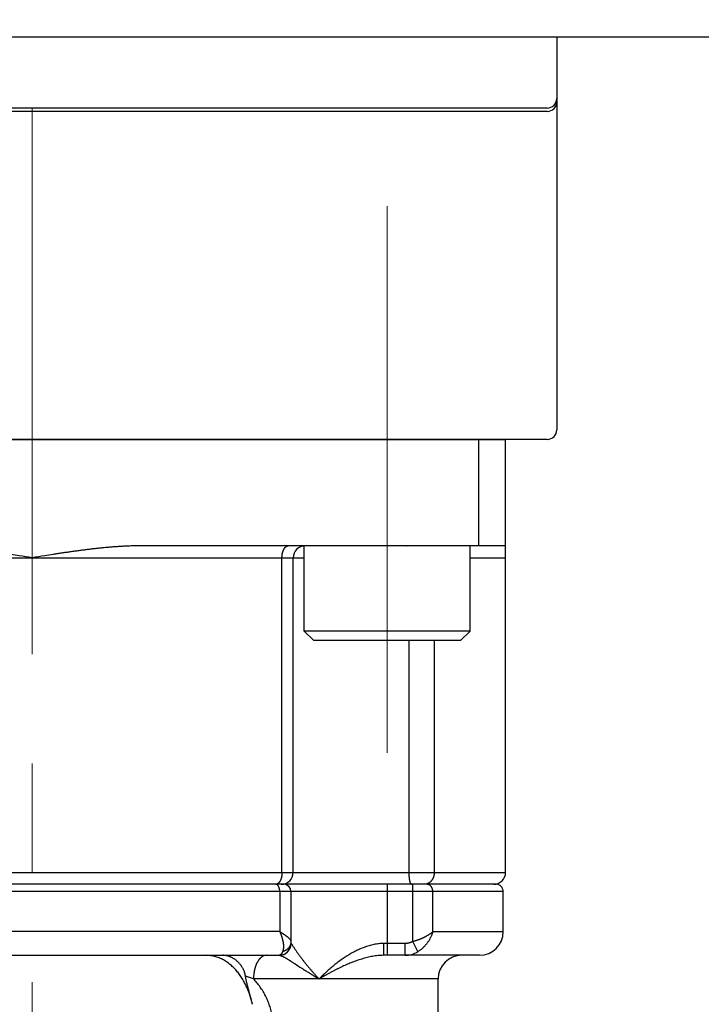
# Model space of a CAD drawing. Header units: millimetres. Extents: x 0 to 1735, y 0 to 1188.
# Tile 133 of 139: x 1109 to 1138, y 659 to 701. Entities that reach past the tile are written whole.
import ezdxf

# ---------------------------------------------------------------- set-up
doc = ezdxf.new("R2010")
doc.units = ezdxf.units.MM
doc.header["$LTSCALE"] = 0.727559
doc.linetypes.add('CENTER', pattern=[50.8, 31.75, -6.35, 6.35, -6.35])
for name, color, linetype in [('NoLayerName_001', 7, 'Continuous'), ('NoLayerName_002', 7, 'Continuous'), ('NoLayerName_007', 7, 'Continuous')]:
    doc.layers.add(name, color=color, linetype=linetype)
doc.styles.get("Standard").update_dxf_attribs({"font": 'txt', "bigfont": 'extfont2'})
doc.dimstyles.get("Standard").update_dxf_attribs({"dimtxt": 2.5, "dimasz": 2.5, "dimexe": 1, "dimexo": 1, "dimtad": 1, "dimdec": 3, "dimzin": 0, "dimdsep": 46, "dimtxsty": 'Standard', "dimcen": 2.5, "dimadec": 3, "dimazin": 0, "dimtfac": 0.75, "dimtdec": 3, "dimtmove": 0, "dimatfit": 3, "dimfxl": 1, "dimarcsym": 0})

# ---------------------------------------------------------------- blocks, each defined once
blk = doc.blocks.new('_OPEN30')
at = {"color": 0, "linetype": 'ByBlock', "lineweight": -2}
for p, q in [((-1, 0.267949), (0, 0)), ((0, 0), (-1, -0.267949)), ((0, 0), (-1, 0))]:
    blk.add_line(p, q, dxfattribs=at)
blk = doc.blocks.new('*D150')
at = {"layer": 'Defpoints', "color": 0}
for p in [(1157, 664.369), (1110, 600), (1157, 580)]:
    blk.add_point(p, dxfattribs=at)
at = {"layer": 'NoLayerName_002', "color": 0, "linetype": 'Continuous', "lineweight": 13}
for p, q in [((1157, 660.369), (1157, 576)), ((1110, 596), (1110, 576)), ((1118, 580), (1149, 580))]:
    blk.add_line(p, q, dxfattribs=at)
at = {"layer": 'NoLayerName_002', "color": 0, "lineweight": 13, "xscale": 8, "yscale": 8, "zscale": 8, "rotation": 180}
blk.add_blockref('_OPEN30', (1110, 580), dxfattribs=at)
at = {"layer": 'NoLayerName_002', "color": 0, "lineweight": 13, "xscale": 8, "yscale": 8, "zscale": 8}
blk.add_blockref('_OPEN30', (1157, 580), dxfattribs=at)
at = {"layer": 'NoLayerName_002', "color": 0, "lineweight": 13, "insert": (1133.5, 590.643), "char_height": 12.8, "attachment_point": 5}
blk.add_mtext('\\W0.8594;47', dxfattribs=at)
blk = doc.blocks.new('*D151')
at = {"layer": 'Defpoints', "color": 0}
for p in [(1063, 664.369), (1110, 636.545), (1110, 580)]:
    blk.add_point(p, dxfattribs=at)
at = {"layer": 'NoLayerName_002', "color": 0, "linetype": 'Continuous', "lineweight": 13}
for p, q in [((1063, 660.369), (1063, 576)), ((1110, 632.545), (1110, 576)), ((1071, 580), (1102, 580))]:
    blk.add_line(p, q, dxfattribs=at)
at = {"layer": 'NoLayerName_002', "color": 0, "lineweight": 13, "xscale": 8, "yscale": 8, "zscale": 8, "rotation": 180}
blk.add_blockref('_OPEN30', (1063, 580), dxfattribs=at)
at = {"layer": 'NoLayerName_002', "color": 0, "lineweight": 13, "xscale": 8, "yscale": 8, "zscale": 8}
blk.add_blockref('_OPEN30', (1110, 580), dxfattribs=at)
at = {"layer": 'NoLayerName_002', "color": 0, "lineweight": 13, "insert": (1086.5, 590.643), "char_height": 12.8, "attachment_point": 5}
blk.add_mtext('\\W0.8594;47', dxfattribs=at)
blk = doc.blocks.new('*D152')
at = {"layer": 'Defpoints', "color": 0}
for p in [(1218.75, 790), (1270, 790), (1110, 621)]:
    blk.add_point(p, dxfattribs=at)
at = {"layer": 'NoLayerName_001', "color": 0, "linetype": 'Continuous', "lineweight": 13}
for p, q in [((1222.75, 790), (1274, 790)), ((1270, 629), (1270, 782)), ((1114, 621), (1274, 621))]:
    blk.add_line(p, q, dxfattribs=at)
at = {"layer": 'NoLayerName_001', "color": 0, "lineweight": 13, "xscale": 8, "yscale": 8, "zscale": 8}
for p, rotation in [((1270, 790), 90), ((1270, 621), 270)]:
    blk.add_blockref('_OPEN30', p, dxfattribs=dict(at, rotation=rotation))
at = {"layer": 'NoLayerName_001', "color": 0, "lineweight": 13, "insert": (1259.466, 705.5), "char_height": 12.8, "attachment_point": 5, "rotation": 90}
blk.add_mtext('\\W0.8594;169', dxfattribs=at)

msp = doc.modelspace()

# ---------------------------------------------------------------- linework, layer by layer
at = {"layer": 'NoLayerName_001', "color": 4, "linetype": 'CENTER', "lineweight": 13}
for p, q in [((1110, 600), (1110, 900)), ((1125, 669.75), (1125, 694.75))]:
    msp.add_line(p, q, dxfattribs=at)
at = {"layer": 'NoLayerName_001', "color": 7, "linetype": 'Continuous', "lineweight": 25}
for p, q in [((1170, 700), (1050, 700)), ((1131.763, 696.99957277), (1088.237, 696.99957277)), ((1131.763, 696.85993225), (1088.237, 696.85993225)), ((1121.5, 674.9), (1121.5, 678.5)), ((1128.5, 674.9), (1128.5, 678.5)), ((1128.5, 674.9), (1121.5, 674.9)), ((1121.9, 674.5), (1121.5, 674.9)), ((1128.1, 674.5), (1128.5, 674.9)), ((1128.1, 674.5), (1121.9, 674.5))]:
    msp.add_line(p, q, dxfattribs=at)
at = {"layer": 'NoLayerName_001', "color": 4, "linetype": 'Continuous', "lineweight": 25}
for p, q in [((1132.163, 700), (1132.163, 683.4)), ((1131.763, 683), (1088.237, 683))]:
    msp.add_line(p, q, dxfattribs=at)
at = {"layer": 'NoLayerName_001', "color": 7, "linetype": 'Continuous', "lineweight": 25}
for centre in [(1131.763, 697.39957277), (1131.763, 697.25993225)]:
    msp.add_arc(centre, 0.4, 270, 0, dxfattribs=at)
at = {"layer": 'NoLayerName_001', "color": 4, "linetype": 'Continuous', "lineweight": 25}
msp.add_arc((1131.763, 683.4), 0.4, 270, 0, dxfattribs=at)
at = {"layer": 'NoLayerName_007', "color": 6, "linetype": 'Continuous', "lineweight": 25}
for p, q in [((1090, 683), (1130, 683)), ((1128.87458609, 678.5), (1128.87458609, 683)), ((1130, 664.7), (1130, 683)), ((1130, 678.5), (1114.5, 678.5)), ((1098.5, 678), (1121.5, 678)), ((1120.55635688, 664.7), (1120.55635688, 678)), ((1121.02853903, 664.7), (1121.02853903, 678)), ((1128.5, 678), (1130, 678)), ((1125.91469738, 674.5), (1125.91469738, 664.7)), ((1126.98715189, 674.5), (1126.98715189, 664.7)), ((1090.02383658, 664.7), (1130, 664.7)), ((1129.59999802, 664.2), (1090.43053993, 664.2)), ((1125, 664.2), (1125, 661.2)), ((1126.07700451, 661.77763577), (1126.07700451, 664.2)), ((1129.9, 663.9), (1090.12395089, 663.9)), ((1120.462553, 663.9), (1120.462553, 662.2)), ((1120.93679656, 663.9), (1120.93679656, 661.7)), ((1126.92763967, 662.2), (1126.92763967, 663.9)), ((1129.9, 662.2), (1129.9, 663.9)), ((1120.462553, 662.2), (1099.537447, 662.2)), ((1126.92763967, 662.2), (1129.9, 662.2)), ((1120.93679656, 661.7), (1120.93907207, 661.7)), ((1125.75700725, 661.7), (1124.86403499, 661.7)), ((1125.75700725, 661.2), (1125.75700725, 661.7)), ((1126.30146271, 661.35525612), (1126.07700451, 661.77763577)), ((1099.56320344, 661.2), (1120.43679656, 661.2)), ((1128.90000087, 661.2), (1124.8474062, 661.2)), ((1127.14999997, 660.2), (1119.35465704, 660.19999934)), ((1127.15, 630.4395373), (1127.15, 660.2))]:
    msp.add_line(p, q, dxfattribs=at)
for centre, radius, start, end in [((1121.52853903, 678), 0.5, 89.999945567, 180), ((1120.52853903, 664.7), 0.5, 269.999862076, 0), ((1129.5, 664.7), 0.5, 269.998316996, 0), ((1120.29242205, 664.33732093), 0.13732093, 270.010810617, 275.025503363), ((1120.63679656, 663.9), 0.3, 0, 90), ((1129.6, 663.9), 0.3, 0, 90.000074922), ((1128.9, 662.2), 1, 270, 0), ((1120.43679656, 661.7), 0.5, 270, 0), ((1120.43927267, 661.69967833), 0.49967834, 270.00910566, 348.781773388), ((1120.43796083, 661.70042919), 0.50111142, 348.726742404, 359.950927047), ((1125.7574048, 662.2307722), 1.03077227, 269.977901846, 301.857460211), ((1128.15, 660.2), 1, 90, 180), ((1115.08029042, 648.77062565), 12.20249144, 69.495155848, 71.182644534)]:
    msp.add_arc(centre, radius, start, end, dxfattribs=at)
for points, knots in [([(1110, 678), (1109.82093402, 678.02823209), (1109.5225318, 678.07557957), (1109.16426371, 678.13122385), (1108.92530943, 678.16762903), (1108.74603208, 678.19449706), (1108.56668374, 678.2208566), (1108.38725504, 678.24663037), (1108.2077368, 678.27174225), (1108.02811983, 678.2961161), (1107.84839481, 678.31967461), (1107.66855412, 678.34234503), (1107.48858927, 678.36403209), (1107.3084913, 678.38461793), (1107.12825295, 678.40398915), (1106.94786691, 678.42203149), (1106.76732578, 678.43862936), (1106.58662712, 678.453673), (1106.40577822, 678.46702684), (1106.2247931, 678.4784501), (1106.043697, 678.48775649), (1105.86251498, 678.49459747), (1105.68127541, 678.49921738), (1105.56042033, 678.49950661), (1105.5, 678.5)], [0, 0, 0, 0, 0.5438336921, 0.9064049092, 1.0876882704, 1.2689678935, 1.4502427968, 1.6315126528, 1.812777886, 1.9940397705, 2.1753005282, 2.356563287, 2.5378292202, 2.7190980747, 2.9003715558, 3.0816536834, 3.2629510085, 3.4442727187, 3.625617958, 3.8069654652, 3.9882980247, 4.1696062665, 4.3508894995, 4.5321565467, 4.5321565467, 4.5321565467, 4.5321565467]), ([(1114.5, 678.5), (1114.43957967, 678.49950661), (1114.31872459, 678.49921738), (1114.13748502, 678.49459747), (1113.956303, 678.48775649), (1113.7752069, 678.4784501), (1113.59422178, 678.46702684), (1113.41337289, 678.45367301), (1113.23267422, 678.43862936), (1113.05213309, 678.42203149), (1112.87174705, 678.40398915), (1112.6915087, 678.38461793), (1112.51141073, 678.36403209), (1112.33144589, 678.34234503), (1112.15160519, 678.31967461), (1111.97188018, 678.2961161), (1111.7922632, 678.27174225), (1111.61274496, 678.24663037), (1111.43331626, 678.22085659), (1111.25396792, 678.19449706), (1111.07469057, 678.16762903), (1110.83573629, 678.13122385), (1110.4774682, 678.07557957), (1110.17906598, 678.02823209), (1110, 678)], [0, 0, 0, 0, 0.1812670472, 0.3625502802, 0.543858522, 0.7251910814, 0.9065385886, 1.0878838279, 1.2692055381, 1.4505028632, 1.6317849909, 1.813058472, 1.9943273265, 2.1755932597, 2.3568560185, 2.5381167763, 2.7193786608, 2.900643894, 3.0819137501, 3.2631886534, 3.4444682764, 3.6257516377, 3.9883228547, 4.5321565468, 4.5321565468, 4.5321565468, 4.5321565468]), ([(1120.55635688, 678), (1120.55640991, 678.00582165), (1120.55643796, 678.01746816), (1120.55694847, 678.03493414), (1120.55774398, 678.05239421), (1120.55887853, 678.06984147), (1120.56034249, 678.08726936), (1120.5621433, 678.10467124), (1120.56428383, 678.12204051), (1120.56676818, 678.13937054), (1120.56960012, 678.1566547), (1120.57278348, 678.17388638), (1120.57632204, 678.19105836), (1120.58021862, 678.20816086), (1120.58449329, 678.22517666), (1120.58916582, 678.24208512), (1120.59425576, 678.25886502), (1120.59978271, 678.27549513), (1120.60576626, 678.2919542), (1120.61222605, 678.30822098), (1120.61918167, 678.32427421), (1120.6266529, 678.34009255), (1120.63465767, 678.35565254), (1120.64321149, 678.37092168), (1120.65234537, 678.38584649), (1120.66208458, 678.40036656), (1120.672456, 678.41441887), (1120.683484, 678.42794987), (1120.69529032, 678.44083579), (1120.70800308, 678.45294365), (1120.72173082, 678.46411727), (1120.73647758, 678.47417344), (1120.75211888, 678.4829345), (1120.76848926, 678.49019742), (1120.78542039, 678.49562259), (1120.80272371, 678.49935337), (1120.81445292, 678.49960033), (1120.8202658, 678.5)], [0, 0, 0, 0, 0.01746568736, 0.03493761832, 0.05241523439, 0.06989819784, 0.08738640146, 0.10487997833, 0.1223793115, 0.13988504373, 0.15739808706, 0.17491963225, 0.19245115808, 0.2099927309, 0.22753797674, 0.24508013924, 0.26261417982, 0.28013691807, 0.29764717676, 0.31514592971, 0.33263645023, 0.35012445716, 0.36761824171, 0.38512086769, 0.40261806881, 0.42009803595, 0.43755585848, 0.45499541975, 0.47244173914, 0.48995149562, 0.50761666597, 0.52548372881, 0.54343066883, 0.56133344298, 0.57910593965, 0.59671445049, 0.61419426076, 0.61419426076, 0.61419426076, 0.61419426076]), ([(1125.82627797, 678.48945946), (1125.82268734, 678.49200723), (1125.81634213, 678.49854601), (1125.80726797, 678.49903425), (1125.80314892, 678.5)], [0, 0, 0, 0, 0.013208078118, 0.02590034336, 0.02590034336, 0.02590034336, 0.02590034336]), ([(1120.55635688, 664.7), (1120.556289, 664.6932949), (1120.55625347, 664.6798702), (1120.55559695, 664.65972641), (1120.55456618, 664.63956975), (1120.55308595, 664.61941875), (1120.55116277, 664.59929134), (1120.5487812, 664.57920566), (1120.54593168, 664.55917975), (1120.5426031, 664.53923172), (1120.53878472, 664.51937962), (1120.53446571, 664.49964154), (1120.52963527, 664.48003557), (1120.52428257, 664.46057979), (1120.51839678, 664.44129227), (1120.51196723, 664.42219167), (1120.50498401, 664.4032981), (1120.49739517, 664.38464979), (1120.4891496, 664.36628869), (1120.48019642, 664.3482572), (1120.47048439, 664.33059812), (1120.45996667, 664.31335914), (1120.44861159, 664.29661687), (1120.43636163, 664.28050159), (1120.42311598, 664.26524685), (1120.40899576, 664.25082859), (1120.39853403, 664.24241138), (1120.39344141, 664.23806014)], [0, 0, 0, 0, 0.02011632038, 0.04027137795, 0.06045611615, 0.08066216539, 0.10088189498, 0.12110846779, 0.14133589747, 0.1615591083, 0.18177399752, 0.20197749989, 0.22216765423, 0.24234367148, 0.26250600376, 0.28265641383, 0.30279652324, 0.32292494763, 0.34304465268, 0.36316537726, 0.38330427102, 0.40348648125, 0.42372563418, 0.44396997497, 0.46417164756, 0.48431197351, 0.50440705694, 0.50440705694, 0.50440705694, 0.50440705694]), ([(1125.91469738, 664.7), (1125.91470966, 664.69560564), (1125.91471607, 664.68681662), (1125.91483456, 664.67363325), (1125.91502007, 664.66045011), (1125.91528571, 664.64726776), (1125.91562988, 664.63408672), (1125.91605491, 664.62090754), (1125.91656209, 664.60773075), (1125.91715297, 664.59455689), (1125.91782905, 664.58138649), (1125.91859183, 664.56822008), (1125.91944281, 664.55505821), (1125.9203835, 664.5419014), (1125.92141539, 664.5287502), (1125.92254004, 664.51560516), (1125.92375869, 664.50246723), (1125.92507379, 664.48933836), (1125.92648921, 664.47622149), (1125.92800849, 664.46312005), (1125.92963524, 664.45003746), (1125.93137299, 664.43697717), (1125.93322562, 664.42394221), (1125.93519645, 664.41093244), (1125.93730115, 664.39794549), (1125.93955737, 664.38497582), (1125.94198252, 664.37201685), (1125.94459412, 664.35906206), (1125.94740879, 664.34610916), (1125.95043785, 664.33317564), (1125.9536861, 664.32030226), (1125.95715426, 664.30754917), (1125.96084382, 664.29498047), (1125.96475861, 664.28263147), (1125.96896396, 664.2704427), (1125.97372633, 664.25830282), (1125.97930307, 664.24600142), (1125.9859179, 664.23357355), (1125.99329533, 664.2211402), (1126.00002163, 664.21414606), (1126.00311678, 664.21054054)], [0, 0, 0, 0, 0.01318311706, 0.02636692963, 0.03955134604, 0.05273630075, 0.06592175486, 0.07910769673, 0.09229414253, 0.10548113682, 0.11866875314, 0.13185709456, 0.14504629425, 0.15823651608, 0.17142795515, 0.18462083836, 0.19781537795, 0.21101058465, 0.22420420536, 0.23739401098, 0.25057786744, 0.26375374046, 0.27691970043, 0.29007521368, 0.30322773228, 0.31638807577, 0.3295676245, 0.34277836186, 0.35603291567, 0.36933158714, 0.3826270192, 0.39586141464, 0.40897795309, 0.42192117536, 0.43472287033, 0.44765141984, 0.46103276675, 0.47520394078, 0.48991998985, 0.50417545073, 0.50417545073, 0.50417545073, 0.50417545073]), ([(1126.98715189, 664.7), (1126.98695809, 664.69148424), (1126.98685085, 664.67439738), (1126.98499288, 664.64876828), (1126.98212896, 664.62312959), (1126.97807989, 664.59755949), (1126.97290144, 664.57213256), (1126.96658598, 664.54692436), (1126.95914289, 664.52201022), (1126.95057691, 664.49746554), (1126.94089397, 664.47336572), (1126.93009961, 664.44978622), (1126.91819937, 664.42680248), (1126.90519873, 664.40449005), (1126.89110317, 664.38292464), (1126.87591897, 664.36218322), (1126.8596641, 664.34233602), (1126.84235668, 664.32345361), (1126.82401495, 664.30560688), (1126.80465709, 664.28886683), (1126.78430369, 664.27330634), (1126.76299379, 664.25901006), (1126.74080805, 664.24605668), (1126.71785317, 664.23451211), (1126.6942167, 664.22454164), (1126.67007722, 664.21596006), (1126.65351729, 664.21190453), (1126.6453103, 664.20967309)], [0, 0, 0, 0, 0.02555389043, 0.05124352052, 0.07704449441, 0.10293186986, 0.12888076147, 0.15486693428, 0.18086739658, 0.20686099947, 0.23282905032, 0.25875594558, 0.28462982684, 0.31044326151, 0.33619394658, 0.36188485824, 0.38752237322, 0.41311749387, 0.43868697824, 0.46425396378, 0.48984854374, 0.5154996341, 0.54118696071, 0.56687228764, 0.59252272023, 0.61811299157, 0.64362779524, 0.64362779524, 0.64362779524, 0.64362779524]), ([(1120.343927, 664.20967361), (1120.3430812, 664.20936289), (1120.34139246, 664.20873044), (1120.33883493, 664.20784512), (1120.33626194, 664.20699778), (1120.33367216, 664.20619608), (1120.33106745, 664.20543898), (1120.32844882, 664.20472777), (1120.3258175, 664.20406312), (1120.32317468, 664.20344586), (1120.32052156, 664.20287679), (1120.31785931, 664.20235668), (1120.31518913, 664.20188647), (1120.31251225, 664.20146638), (1120.30982965, 664.20109945), (1120.30714332, 664.20077808), (1120.30534788, 664.20061556), (1120.30445124, 664.20052789)], [0, 0, 0, 0, 0.002703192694, 0.005409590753, 0.008118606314, 0.010829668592, 0.013542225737, 0.016255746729, 0.0189697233, 0.021683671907, 0.024397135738, 0.027109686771, 0.029820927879, 0.032530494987, 0.035238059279, 0.037943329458, 0.040646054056, 0.040646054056, 0.040646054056, 0.040646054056]), ([(1120.34562696, 664.1896365), (1120.34478613, 664.19005112), (1120.34310962, 664.19089927), (1120.34054027, 664.19206926), (1120.33793515, 664.19317851), (1120.33529225, 664.19421304), (1120.33261665, 664.19517303), (1120.32991149, 664.19605486), (1120.32718047, 664.19685595), (1120.32442712, 664.19757341), (1120.32165502, 664.19820443), (1120.31886772, 664.19874627), (1120.3160688, 664.19919578), (1120.31326183, 664.19955137), (1120.31045032, 664.1998057), (1120.30763806, 664.19997264), (1120.30576241, 664.19998246), (1120.30482607, 664.2)], [0, 0, 0, 0, 0.002812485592, 0.005635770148, 0.008467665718, 0.011306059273, 0.014148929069, 0.016994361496, 0.019840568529, 0.022685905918, 0.025528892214, 0.028368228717, 0.031202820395, 0.034031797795, 0.036854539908, 0.039670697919, 0.042480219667, 0.042480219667, 0.042480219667, 0.042480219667]), ([(1120.39344141, 664.23806014), (1120.39268736, 664.2374771), (1120.39118484, 664.23630386), (1120.38889782, 664.23458717), (1120.38659059, 664.23289729), (1120.38425913, 664.23123937), (1120.38190395, 664.22961281), (1120.37952457, 664.22801868), (1120.37712122, 664.22645773), (1120.37469431, 664.22493098), (1120.3722444, 664.2234395), (1120.36977201, 664.22198434), (1120.36727769, 664.22056659), (1120.36476197, 664.2191873), (1120.3622254, 664.21784754), (1120.3596685, 664.21654839), (1120.35709183, 664.21529088), (1120.35449586, 664.21407622), (1120.35188135, 664.21290494), (1120.34924806, 664.21178011), (1120.3465994, 664.21069534), (1120.34481615, 664.21001793), (1120.343927, 664.20967361)], [0, 0, 0, 0, 0.002859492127, 0.005718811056, 0.008578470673, 0.011439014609, 0.014301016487, 0.017164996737, 0.020030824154, 0.022898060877, 0.025766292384, 0.028635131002, 0.031504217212, 0.034373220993, 0.037241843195, 0.040109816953, 0.042976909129, 0.045842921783, 0.048707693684, 0.05157110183, 0.054433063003, 0.057293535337, 0.057293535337, 0.057293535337, 0.057293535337]), ([(1120.462553, 663.9), (1120.46248792, 663.90535866), (1120.4624564, 663.9160718), (1120.46181838, 663.93212348), (1120.46079087, 663.94814308), (1120.45928395, 663.96412489), (1120.45728559, 663.98006385), (1120.45476286, 663.99595466), (1120.45168842, 664.01179206), (1120.44803348, 664.02757077), (1120.44376942, 664.04328535), (1120.43886836, 664.05893071), (1120.43329968, 664.07449944), (1120.42705513, 664.08996346), (1120.42009772, 664.10522684), (1120.41234703, 664.12011125), (1120.40374614, 664.13441623), (1120.39422936, 664.1479313), (1120.38374504, 664.16047282), (1120.37218145, 664.17175381), (1120.35963558, 664.18185294), (1120.35020739, 664.18690222), (1120.34562696, 664.1896365)], [0, 0, 0, 0, 0.01607717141, 0.03213614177, 0.0481839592, 0.06423003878, 0.08028630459, 0.0963673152, 0.11249036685, 0.12867556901, 0.14494588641, 0.16132714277, 0.17784798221, 0.19453666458, 0.2113447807, 0.2281515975, 0.24485472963, 0.26138120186, 0.27769594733, 0.29381194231, 0.30980119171, 0.32580462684, 0.32580462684, 0.32580462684, 0.32580462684]), ([(1126.00311678, 664.21054054), (1126.00670741, 664.20799278), (1126.01305262, 664.20145399), (1126.02212678, 664.20096575), (1126.02624584, 664.2)], [0, 0, 0, 0, 0.013208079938, 0.025900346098, 0.025900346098, 0.025900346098, 0.025900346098]), ([(1126.6453103, 664.20967309), (1126.64350194, 664.20926365), (1126.63988821, 664.20842451), (1126.63443914, 664.20728512), (1126.62897211, 664.20621703), (1126.62348609, 664.20523368), (1126.61798377, 664.20433219), (1126.61246685, 664.20351404), (1126.6069373, 664.20277955), (1126.60139701, 664.20212935), (1126.59584789, 664.20156401), (1126.59029185, 664.20108402), (1126.58473079, 664.20069021), (1126.57916664, 664.20038214), (1126.57360127, 664.20016414), (1126.56803667, 664.20002278), (1126.56432708, 664.20001477), (1126.5624731, 664.2)], [0, 0, 0, 0, 0.00556239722, 0.011129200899, 0.016699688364, 0.022273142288, 0.027848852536, 0.033426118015, 0.039004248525, 0.044582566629, 0.050160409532, 0.055737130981, 0.06131210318, 0.066884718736, 0.07245439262, 0.078020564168, 0.083582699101, 0.083582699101, 0.083582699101, 0.083582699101]), ([(1126.92763967, 663.9), (1126.92748945, 663.90576075), (1126.92740528, 663.91733391), (1126.92596522, 663.93469569), (1126.92374915, 663.9520719), (1126.92061936, 663.96939146), (1126.91662103, 663.98658648), (1126.91174987, 664.00358818), (1126.90601483, 664.02032799), (1126.89942123, 664.03673726), (1126.89197527, 664.05274733), (1126.88368279, 664.06828949), (1126.87454963, 664.08329496), (1126.86458146, 664.09769485), (1126.85378438, 664.11141988), (1126.84216677, 664.12439677), (1126.82975939, 664.13656537), (1126.81659504, 664.1478644), (1126.80270689, 664.15823154), (1126.78812806, 664.16760429), (1126.77289392, 664.17591919), (1126.75705677, 664.18310406), (1126.74070869, 664.18910715), (1126.72396073, 664.19389209), (1126.70692701, 664.19733959), (1126.68972993, 664.19962139), (1126.678194, 664.19975931), (1126.67244912, 664.2)], [0, 0, 0, 0, 0.0172881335, 0.03470442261, 0.05222486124, 0.06982475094, 0.08747942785, 0.10516497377, 0.12285892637, 0.14054100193, 0.15819384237, 0.17580379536, 0.19336173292, 0.21086390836, 0.22831284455, 0.24571643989, 0.26308021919, 0.28041149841, 0.29772257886, 0.31503161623, 0.33236344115, 0.3497435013, 0.36715541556, 0.38456478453, 0.40194119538, 0.41926112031, 0.4365108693, 0.4365108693, 0.4365108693, 0.4365108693]), ([(1120.462553, 662.2), (1120.46646291, 662.19113945), (1120.47437427, 662.1734566), (1120.48569669, 662.14669214), (1120.49669068, 662.1197874), (1120.50729442, 662.09272146), (1120.51752036, 662.06550643), (1120.52736102, 662.03814553), (1120.53681429, 662.01064439), (1120.54587652, 661.98300795), (1120.55454484, 661.95524184), (1120.56281387, 661.92735211), (1120.5706555, 661.89933963), (1120.57804267, 661.87120719), (1120.58494784, 661.84295761), (1120.5913436, 661.81459378), (1120.59720246, 661.78611854), (1120.60249703, 661.75753476), (1120.60719945, 661.72884601), (1120.61128279, 661.70005929), (1120.61467683, 661.67117978), (1120.61730888, 661.64221725), (1120.61910653, 661.61318243), (1120.61999694, 661.58408608), (1120.61990805, 661.55493887), (1120.61876484, 661.52575684), (1120.61650691, 661.49658526), (1120.61297497, 661.46751964), (1120.60802465, 661.43868687), (1120.60140519, 661.4102672), (1120.5932721, 661.38228114), (1120.58593125, 661.36432665), (1120.58250399, 661.35527154)], [0, 0, 0, 0, 0.02905461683, 0.05811393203, 0.08717767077, 0.11624559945, 0.1453175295, 0.17439332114, 0.2034728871, 0.23255619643, 0.26164327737, 0.29073316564, 0.31982230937, 0.34890771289, 0.37798763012, 0.40706164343, 0.43613074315, 0.4651974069, 0.49426567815, 0.52333912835, 0.55241463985, 0.58149128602, 0.61057373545, 0.63967279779, 0.66880595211, 0.69799784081, 0.72726655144, 0.75655766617, 0.78580754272, 0.81498012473, 0.84407206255, 0.87311804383, 0.87311804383, 0.87311804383, 0.87311804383]), ([(1120.462553, 662.2), (1120.4687453, 662.19632204), (1120.48113767, 662.18898155), (1120.49967212, 662.17788265), (1120.5181629, 662.1667156), (1120.53659808, 662.15545834), (1120.55497223, 662.1440998), (1120.57327819, 662.13262593), (1120.59150925, 662.12102351), (1120.60965858, 662.10927907), (1120.62771939, 662.09737922), (1120.64568479, 662.08531059), (1120.66354595, 662.07306121), (1120.68129001, 662.06062188), (1120.69889999, 662.04798606), (1120.71635674, 662.03514868), (1120.73364101, 662.02210469), (1120.75073358, 662.00884912), (1120.76761507, 661.9953768), (1120.78426678, 661.9816833), (1120.80066805, 661.96776077), (1120.81681511, 661.95360571), (1120.83265248, 661.93913185), (1120.84811029, 661.92421947), (1120.86312741, 661.90875196), (1120.87764101, 661.89261235), (1120.89158731, 661.8756792), (1120.90486411, 661.85790608), (1120.9172546, 661.8393465), (1120.92750341, 661.81977478), (1120.93531341, 661.79920024), (1120.93592949, 661.78472186), (1120.93679656, 661.77763577)], [0, 0, 0, 0, 0.02160667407, 0.04320965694, 0.06481029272, 0.0864101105, 0.10801085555, 0.12961452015, 0.15122337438, 0.17283999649, 0.19446730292, 0.21610857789, 0.23776723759, 0.25944018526, 0.28111733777, 0.30278874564, 0.32444500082, 0.34607728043, 0.36767739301, 0.38923782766, 0.41075180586, 0.4322158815, 0.45365379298, 0.47511059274, 0.49664169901, 0.51831463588, 0.54021054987, 0.56242453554, 0.58486217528, 0.6070419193, 0.62871130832, 0.65012812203, 0.65012812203, 0.65012812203, 0.65012812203]), ([(1126.92763967, 662.2), (1126.91821673, 662.19139842), (1126.8996297, 662.17389314), (1126.87015159, 662.14940918), (1126.8399088, 662.12585513), (1126.80886612, 662.10332333), (1126.7772175, 662.08165632), (1126.74508543, 662.06074602), (1126.71252297, 662.04055817), (1126.6795567, 662.02106813), (1126.64621249, 662.00224352), (1126.61251533, 661.98405314), (1126.57849022, 661.96646613), (1126.54416354, 661.94944941), (1126.5095502, 661.93299407), (1126.47466401, 661.91709591), (1126.4395195, 661.90174974), (1126.40413105, 661.88695064), (1126.36851308, 661.87269364), (1126.33268002, 661.85897374), (1126.29664624, 661.84578608), (1126.26042627, 661.83312529), (1126.22403412, 661.82098792), (1126.18748571, 661.8093634), (1126.15078982, 661.79826759), (1126.11398189, 661.78761792), (1126.0893164, 661.78100259), (1126.07700451, 661.77763577)], [0, 0, 0, 0, 0.03827546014, 0.07657287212, 0.11490450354, 0.1532631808, 0.19162490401, 0.22995820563, 0.26826370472, 0.30655423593, 0.34484017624, 0.38312953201, 0.42142805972, 0.4597391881, 0.49806344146, 0.53640013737, 0.5747480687, 0.61310552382, 0.65147030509, 0.68983974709, 0.72821073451, 0.76657971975, 0.80494274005, 0.84329543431, 0.88163305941, 0.91995050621, 0.95824231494, 0.95824231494, 0.95824231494, 0.95824231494]), ([(1126.92763967, 662.2), (1126.92251382, 662.18293005), (1126.91272993, 662.14862374), (1126.89520239, 662.09802324), (1126.87601841, 662.04797654), (1126.85491386, 661.99863433), (1126.83201822, 661.95003183), (1126.80735528, 661.90223526), (1126.78097716, 661.85530252), (1126.7529284, 661.80929374), (1126.72325537, 661.76426855), (1126.69200525, 661.72028737), (1126.65922536, 661.6774152), (1126.62495129, 661.63573183), (1126.58922233, 661.59531922), (1126.55207733, 661.55626048), (1126.51355645, 661.51863674), (1126.47369514, 661.48253646), (1126.43254622, 661.44802102), (1126.39009773, 661.41525283), (1126.34657891, 661.3840183), (1126.31639002, 661.36499867), (1126.30145451, 661.35527154)], [0, 0, 0, 0, 0.0534688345, 0.106995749, 0.1605849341, 0.2142377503, 0.2679530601, 0.3217275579, 0.3755560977, 0.4294320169, 0.4833474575, 0.537293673, 0.5912576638, 0.6452180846, 0.6991543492, 0.7530485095, 0.8068857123, 0.8606546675, 0.9143481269, 0.9679633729, 1.0215027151, 1.0749739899, 1.0749739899, 1.0749739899, 1.0749739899]), ([(1120.93679656, 661.77763577), (1120.93655245, 661.76980802), (1120.93641614, 661.75411538), (1120.93409134, 661.73065594), (1120.93054433, 661.70732252), (1120.92557846, 661.68421696), (1120.91929118, 661.66143499), (1120.91169999, 661.63907126), (1120.90283755, 661.6172089), (1120.89274696, 661.59590827), (1120.88146932, 661.5752156), (1120.86904421, 661.55517471), (1120.85551113, 661.53582956), (1120.84091014, 661.51722359), (1120.82528016, 661.49940376), (1120.8086884, 661.48239514), (1120.79120515, 661.46621878), (1120.77289975, 661.45089686), (1120.75384173, 661.43645137), (1120.7341005, 661.42290435), (1120.71374537, 661.41027815), (1120.69284593, 661.39859412), (1120.67147057, 661.3878777), (1120.64969199, 661.37813922), (1120.62756678, 661.36944534), (1120.60521111, 661.36165401), (1120.59003646, 661.35746915), (1120.58250844, 661.35525865)], [0, 0, 0, 0, 0.02349467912, 0.04704867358, 0.07064769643, 0.0942728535, 0.11790199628, 0.14151103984, 0.16508354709, 0.18863409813, 0.21218230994, 0.23574523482, 0.25933777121, 0.28297308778, 0.3066626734, 0.33041290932, 0.35422358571, 0.37808902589, 0.40199880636, 0.42593845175, 0.44989010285, 0.47383315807, 0.49774489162, 0.52160105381, 0.54537646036, 0.56904557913, 0.59258312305, 0.59258312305, 0.59258312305, 0.59258312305]), ([(1120.93907207, 661.7), (1120.93958329, 661.69985899), (1120.94064721, 661.6996738), (1120.94201508, 661.69880721), (1120.94329958, 661.69786058), (1120.94447502, 661.6967673), (1120.9455832, 661.69560478), (1120.94653159, 661.69453724), (1120.9471252, 661.69387241), (1120.94736157, 661.69360742)], [0, 0, 0, 0, 0.001590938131, 0.003193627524, 0.004787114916, 0.006387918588, 0.007997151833, 0.009605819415, 0.01067108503, 0.01067108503, 0.01067108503, 0.01067108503]), ([(1120.94736157, 661.69360742), (1120.94806308, 661.69280136), (1120.94948352, 661.69120376), (1120.95151096, 661.68871857), (1120.95349933, 661.68620208), (1120.95545724, 661.68366147), (1120.95739587, 661.6811066), (1120.95931402, 661.67853681), (1120.96121377, 661.67595371), (1120.96309638, 661.6733582), (1120.96496333, 661.67075141), (1120.96681603, 661.66813438), (1120.96865592, 661.66550818), (1120.97048443, 661.66287388), (1120.97230299, 661.66023254), (1120.97411303, 661.65758524), (1120.97651698, 661.65404898), (1120.98010554, 661.64873334), (1120.98308524, 661.6442965), (1120.9848749, 661.64163583)], [0, 0, 0, 0, 0.00320572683, 0.006412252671, 0.009619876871, 0.012827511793, 0.016034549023, 0.019241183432, 0.022447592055, 0.025653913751, 0.028860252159, 0.032066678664, 0.035273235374, 0.038479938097, 0.04168677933, 0.044893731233, 0.048100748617, 0.054514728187, 0.064134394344, 0.064134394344, 0.064134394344, 0.064134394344]), ([(1120.9848749, 661.64163583), (1120.99626486, 661.62463287), (1121.03048048, 661.57365406), (1121.07573695, 661.50543939), (1121.12134462, 661.43745973), (1121.15583652, 661.3866683), (1121.19073718, 661.33615543), (1121.22601945, 661.28590598), (1121.26167305, 661.23591646), (1121.29768303, 661.18618044), (1121.3340357, 661.13669231), (1121.37071704, 661.08744624), (1121.40771305, 661.03843629), (1121.4450106, 660.98965645), (1121.48261167, 660.94111154), (1121.52051804, 660.89280575), (1121.55873164, 660.84474328), (1121.5972544, 660.79692832), (1121.63608821, 660.74936507), (1121.675235, 660.70205772), (1121.71469666, 660.65501045), (1121.75447492, 660.60822776), (1121.79457091, 660.56171445), (1121.83498514, 660.51547567), (1121.87571806, 660.46951692), (1121.91676976, 660.42384339), (1121.95814157, 660.37846147), (1121.99983018, 660.33337306), (1122.04184963, 660.28859684), (1122.08414922, 660.24408884), (1122.11266387, 660.21472128), (1122.1268813, 660.2)], [0, 0, 0, 0, 0.0613961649, 0.1841896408, 0.2455849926, 0.3069796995, 0.3683758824, 0.4297743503, 0.4911752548, 0.5525784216, 0.6139833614, 0.6753892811, 0.7367950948, 0.7981997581, 0.8596032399, 0.9210058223, 0.9824078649, 1.0438098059, 1.1052121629, 1.1666155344, 1.2280206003, 1.2894280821, 1.3508378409, 1.4122488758, 1.4736602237, 1.5350710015, 1.5964804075, 1.6578877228, 1.7192923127, 1.7806936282, 1.8420912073, 1.8420912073, 1.8420912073, 1.8420912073]), ([(1124.86403499, 661.7), (1124.82858096, 661.69901411), (1124.75756821, 661.69844808), (1124.65133338, 661.68914459), (1124.54548066, 661.67523782), (1124.44021191, 661.65614616), (1124.33570658, 661.6324771), (1124.2321502, 661.60451762), (1124.12972688, 661.57263982), (1124.02860705, 661.53718784), (1123.92889036, 661.49847926), (1123.83062506, 661.45671127), (1123.73378892, 661.4120616), (1123.63834565, 661.36470161), (1123.54425897, 661.31480266), (1123.45149239, 661.2625363), (1123.36001024, 661.20807258), (1123.26977087, 661.15158492), (1123.18073718, 661.09321986), (1123.0929036, 661.03305857), (1123.00625412, 660.97118838), (1122.92077369, 660.90769381), (1122.8364469, 660.84266), (1122.75325838, 660.77617194), (1122.67119217, 660.70831383), (1122.59022674, 660.63916636), (1122.51034962, 660.56878683), (1122.4315482, 660.49722323), (1122.35379418, 660.42453664), (1122.27711185, 660.3507365), (1122.20132952, 660.27602457), (1122.15177671, 660.22526045), (1122.1268813, 660.2)], [0, 0, 0, 0, 0.1064032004, 0.2129346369, 0.3196659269, 0.426617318, 0.5337625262, 0.6410335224, 0.7483251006, 0.8554991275, 0.9624340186, 1.0691681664, 1.1757693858, 1.2822904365, 1.3887697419, 1.4952321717, 1.6016898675, 1.7081431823, 1.8145912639, 1.9210437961, 2.0275074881, 2.1339844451, 2.2404723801, 2.3469648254, 2.4534513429, 2.5599207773, 2.6663746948, 2.7728174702, 2.8792512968, 2.9856762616, 3.092090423, 3.1984898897, 3.1984898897, 3.1984898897, 3.1984898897]), ([(1124.84730373, 661.2), (1124.84832216, 661.20284838), (1124.85084312, 661.20836295), (1124.85164329, 661.21750192), (1124.8527176, 661.22650156), (1124.8535113, 661.23560509), (1124.85423303, 661.24463979), (1124.85486935, 661.25369941), (1124.8554428, 661.26279345), (1124.85596214, 661.27190927), (1124.85643888, 661.28103295), (1124.85688523, 661.29015396), (1124.85730602, 661.29926727), (1124.85770213, 661.30837297), (1124.85807557, 661.31747316), (1124.85842805, 661.32657), (1124.85887245, 661.33869812), (1124.85938499, 661.35386299), (1124.85994177, 661.37206821), (1124.86044544, 661.39028164), (1124.86090194, 661.40849967), (1124.86131717, 661.42671888), (1124.86169614, 661.44493728), (1124.86209794, 661.46619028), (1124.86250304, 661.49047888), (1124.86289309, 661.51780427), (1124.8632229, 661.54513101), (1124.86349399, 661.57245929), (1124.86370839, 661.59978873), (1124.86386851, 661.6271189), (1124.86397477, 661.65444939), (1124.86402841, 661.67874313), (1124.86403136, 661.69392665), (1124.86403499, 661.7)], [0, 0, 0, 0, 0.00907491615, 0.01798171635, 0.02726436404, 0.03633246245, 0.04537477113, 0.05445999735, 0.06357643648, 0.07271129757, 0.08185157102, 0.09098476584, 0.10010704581, 0.10922058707, 0.11832767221, 0.1274305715, 0.13653154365, 0.1547364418, 0.17295106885, 0.19117263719, 0.20939756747, 0.22762224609, 0.24584442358, 0.2640645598, 0.2913925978, 0.31872026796, 0.34604902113, 0.37337872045, 0.40070908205, 0.42803980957, 0.45537059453, 0.48270111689, 0.50092115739, 0.50092115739, 0.50092115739, 0.50092115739]), ([(1126.07700451, 661.77763577), (1126.07047187, 661.7743151), (1126.05747267, 661.76749168), (1126.03743338, 661.75827907), (1126.01707459, 661.7496572), (1125.99637372, 661.74173969), (1125.97538172, 661.73449761), (1125.95412976, 661.72794038), (1125.93265433, 661.72206717), (1125.91099046, 661.71687983), (1125.88917361, 661.7123797), (1125.86723909, 661.7085676), (1125.84522225, 661.70544702), (1125.82315851, 661.70301131), (1125.80108292, 661.70129161), (1125.77903197, 661.70017871), (1125.7643384, 661.70011581), (1125.75700725, 661.7)], [0, 0, 0, 0, 0.02198453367, 0.04403384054, 0.0661425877, 0.08830385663, 0.11050932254, 0.13274942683, 0.15501354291, 0.17729013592, 0.19956691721, 0.22183099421, 0.24406901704, 0.26626732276, 0.28841207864, 0.3104894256, 0.3324856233, 0.3324856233, 0.3324856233, 0.3324856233]), ([(1119.3092279, 659.12982685), (1119.3014031, 659.16287842), (1119.2863587, 659.22916575), (1119.26009934, 659.32773833), (1119.23155551, 659.42574311), (1119.20028869, 659.52297524), (1119.1663597, 659.61934587), (1119.1296954, 659.71473505), (1119.09025841, 659.80903104), (1119.04800221, 659.90212015), (1119.00288142, 659.99388701), (1118.95486504, 660.08420587), (1118.9038947, 660.17290775), (1118.84990195, 660.25978709), (1118.79282822, 660.34463128), (1118.7326136, 660.42722676), (1118.66919828, 660.5073598), (1118.60252275, 660.58481691), (1118.53252889, 660.65937892), (1118.45920177, 660.73079945), (1118.38254558, 660.79874656), (1118.30259684, 660.86281513), (1118.21941426, 660.92258438), (1118.13305532, 660.97763115), (1118.04357827, 661.02753234), (1117.95105995, 661.07184942), (1117.85570131, 661.11011845), (1117.75794599, 661.14208263), (1117.65831725, 661.16754152), (1117.55734925, 661.1858721), (1117.45561435, 661.19799299), (1117.38745477, 661.19872175), (1117.35348551, 661.2)], [0, 0, 0, 0, 0.1018955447, 0.2038968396, 0.305973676, 0.4081014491, 0.510261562, 0.6124418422, 0.714636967, 0.8168488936, 0.9190872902, 1.0213661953, 1.1236632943, 1.2259396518, 1.3281723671, 1.4303565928, 1.5325070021, 1.6346592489, 1.7368713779, 1.8392109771, 1.9416348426, 2.0440578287, 2.1464359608, 2.2487725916, 2.3511237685, 2.4536034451, 2.5563191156, 2.6591525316, 2.7619390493, 2.8645406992, 2.9668571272, 3.0688370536, 3.0688370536, 3.0688370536, 3.0688370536]), ([(1119.01623301, 660.32091362), (1119.01362519, 660.33624989), (1119.00900328, 660.36706588), (1118.99846007, 660.41267042), (1118.98588451, 660.45783913), (1118.97098443, 660.5024147), (1118.95397165, 660.54632094), (1118.93492228, 660.58945985), (1118.91394867, 660.63173918), (1118.89115344, 660.6730652), (1118.86664073, 660.71334481), (1118.84050795, 660.75249804), (1118.81282417, 660.7904568), (1118.78363857, 660.82716816), (1118.75299617, 660.86259002), (1118.72094127, 660.89668019), (1118.68751822, 660.9293965), (1118.65277153, 660.96069703), (1118.61674634, 660.99053766), (1118.57949895, 661.01887218), (1118.54106148, 661.04560065), (1118.50147337, 661.0706073), (1118.46077785, 661.0937756), (1118.41901783, 661.11498822), (1118.37623663, 661.13412867), (1118.3324863, 661.15107298), (1118.28785817, 661.16570141), (1118.2424919, 661.1779123), (1118.19654916, 661.18762986), (1118.15019212, 661.19462097), (1118.10359507, 661.19923851), (1118.07242423, 661.19951428), (1118.05687322, 661.20000117)], [0, 0, 0, 0, 0.0466692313, 0.0934352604, 0.1403100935, 0.1872928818, 0.234371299, 0.281522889, 0.3287163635, 0.3759128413, 0.4230670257, 0.4701307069, 0.5170920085, 0.5639708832, 0.6107875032, 0.6575614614, 0.7043119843, 0.7510581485, 0.7978190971, 0.8446090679, 0.8914161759, 0.938226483, 0.9850357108, 1.0318502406, 1.0786881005, 1.1255797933, 1.1725378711, 1.2195135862, 1.2664573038, 1.3133307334, 1.3601094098, 1.4067852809, 1.4067852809, 1.4067852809, 1.4067852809]), ([(1119.90011907, 661.2), (1119.88981154, 661.1994472), (1119.86909346, 661.19912344), (1119.83838244, 661.19392096), (1119.80824311, 661.18616455), (1119.77900146, 661.175497), (1119.75086891, 661.16229314), (1119.72393072, 661.14683714), (1119.69823337, 661.12942097), (1119.67379534, 661.11030795), (1119.65061767, 661.08971039), (1119.62866898, 661.06781375), (1119.60790523, 661.04479335), (1119.58827101, 661.02081729), (1119.56971617, 660.99601494), (1119.55219891, 660.97047898), (1119.53566324, 660.94429606), (1119.52005569, 660.91754972), (1119.50531296, 660.89032085), (1119.49140152, 660.86266034), (1119.47830358, 660.83460029), (1119.46599436, 660.80617158), (1119.45445038, 660.77740423), (1119.44364781, 660.74832847), (1119.43356293, 660.71897446), (1119.42417198, 660.68937237), (1119.41545129, 660.65955233), (1119.40737702, 660.62954452), (1119.39992597, 660.59937891), (1119.39307194, 660.56908353), (1119.38679902, 660.53867849), (1119.38110401, 660.50817606), (1119.37598022, 660.4775865), (1119.37142184, 660.44691975), (1119.3674223, 660.4161858), (1119.36397712, 660.38539458), (1119.36107426, 660.35455628), (1119.35872982, 660.32368002), (1119.35685497, 660.29277899), (1119.3561197, 660.27215717), (1119.35568783, 660.26185081)], [0, 0, 0, 0, 0.0309670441, 0.062043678, 0.0931679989, 0.1242454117, 0.1552681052, 0.1862915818, 0.2173203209, 0.2483194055, 0.2792991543, 0.3102866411, 0.341282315, 0.372263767, 0.4032232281, 0.4341789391, 0.4651398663, 0.4961044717, 0.5270630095, 0.5580166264, 0.5889761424, 0.6199496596, 0.6509423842, 0.6819567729, 0.7129926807, 0.7440475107, 0.7751163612, 0.8061921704, 0.8372658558, 0.8683266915, 0.8993694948, 0.9303964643, 0.9614098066, 0.9924113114, 1.0234023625, 1.0543839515, 1.0853566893, 1.1163208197, 1.1472762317, 1.1782224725, 1.1782224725, 1.1782224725, 1.1782224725]), ([(1120.58250399, 661.35527154), (1120.58133173, 661.35255972), (1120.57901264, 661.34712101), (1120.57537109, 661.33903014), (1120.57162587, 661.33098094), (1120.56775806, 661.32298945), (1120.5637705, 661.31506233), (1120.55966011, 661.30720882), (1120.55542568, 661.29943729), (1120.55106441, 661.29175684), (1120.54657621, 661.28417155), (1120.54193796, 661.27669178), (1120.53710504, 661.26933486), (1120.53203551, 661.26211346), (1120.52668626, 661.25504096), (1120.52101457, 661.2481306), (1120.51497866, 661.24139751), (1120.50855513, 661.23487257), (1120.5017456, 661.22861439), (1120.49457174, 661.22271238), (1120.48706539, 661.21726619), (1120.47925796, 661.21237462), (1120.47117999, 661.20814152), (1120.46286208, 661.20465474), (1120.4543317, 661.20206568), (1120.44562661, 661.20029979), (1120.4397305, 661.20018845), (1120.43679656, 661.2)], [0, 0, 0, 0, 0.00886304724, 0.01773698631, 0.02661636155, 0.03549593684, 0.04437071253, 0.05323594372, 0.06208715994, 0.07092018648, 0.07973153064, 0.08852660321, 0.0973212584, 0.10613503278, 0.11499132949, 0.12391784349, 0.13294685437, 0.14210958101, 0.1513758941, 0.1606797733, 0.16996312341, 0.17917896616, 0.18829459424, 0.19729545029, 0.20618966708, 0.21501292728, 0.22383285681, 0.22383285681, 0.22383285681, 0.22383285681]), ([(1120.43935208, 661.2), (1120.45236614, 661.19837677), (1120.47877253, 661.19682244), (1120.51639787, 661.18428735), (1120.55307057, 661.170051), (1120.58889961, 661.15375305), (1120.62418095, 661.13634259), (1120.65896647, 661.11788648), (1120.69336451, 661.09868335), (1120.72747569, 661.07897366), (1120.76140208, 661.05897784), (1120.79514953, 661.03871972), (1120.82874399, 661.01823637), (1120.86221023, 660.9975591), (1120.89557334, 660.9767199), (1120.928859, 660.95575341), (1120.96208392, 660.93468319), (1120.995256, 660.91352222), (1121.03942818, 660.88520835), (1121.17170945, 660.79990892), (1121.31466784, 660.70696765), (1121.45806839, 660.61471585), (1121.52433656, 660.57226745), (1121.59070835, 660.5299783), (1121.65720012, 660.48787529), (1121.72382268, 660.44597766), (1121.77945861, 660.41124934), (1121.82404255, 660.38358787), (1121.85751922, 660.36290474), (1121.89103584, 660.3422869), (1121.92459364, 660.32173669), (1121.9581938, 660.30125638), (1121.99183767, 660.28084855), (1122.02552592, 660.2605146), (1122.05926184, 660.24026038), (1122.09303886, 660.2200751), (1122.11560447, 660.20669837), (1122.1268813, 660.2)], [0, 0, 0, 0, 0.0393447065, 0.0788497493, 0.1181839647, 0.1575005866, 0.1968396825, 0.2362149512, 0.2756174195, 0.3150208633, 0.3544001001, 0.3937582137, 0.4331024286, 0.4724391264, 0.5117739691, 0.5511119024, 0.5904548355, 0.629801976, 0.6691522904, 0.7478577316, 1.1019973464, 1.1806936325, 1.2593912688, 1.338090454, 1.4167913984, 1.4954933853, 1.5741955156, 1.6135464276, 1.652897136, 1.6922475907, 1.7315977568, 1.7709476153, 1.8102971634, 1.8496464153, 1.8889954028, 1.9283441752, 1.9676928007, 1.9676928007, 1.9676928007, 1.9676928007]), ([(1124.84730373, 661.2), (1124.80830786, 661.19900926), (1124.73022893, 661.19842776), (1124.6133792, 661.18914213), (1124.4968808, 661.17541825), (1124.38089271, 661.1567824), (1124.2655533, 661.13395371), (1124.15100706, 661.10732759), (1124.0373733, 661.07738767), (1123.92470189, 661.04453479), (1123.81301401, 661.0089633), (1123.70226558, 660.97087197), (1123.5924056, 660.93045162), (1123.4833823, 660.88789522), (1123.37514522, 660.84339193), (1123.26763551, 660.79714164), (1123.16082607, 660.74925747), (1123.05469954, 660.6998245), (1122.94923448, 660.64893414), (1122.84441024, 660.59667602), (1122.74020603, 660.54314003), (1122.63660074, 660.48841668), (1122.53357483, 660.43259372), (1122.43110275, 660.37576918), (1122.32918151, 660.31800275), (1122.22772391, 660.25949706), (1122.16052587, 660.21976825), (1122.1268813, 660.2)], [0, 0, 0, 0, 0.1170253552, 0.2341431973, 0.3514245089, 0.4688798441, 0.5864656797, 0.7040906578, 0.8216217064, 0.9389575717, 1.0561433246, 1.1732354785, 1.290277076, 1.407298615, 1.5243190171, 1.6413474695, 1.7583924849, 1.8754618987, 1.9925596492, 2.1096859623, 2.2268375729, 2.3440079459, 2.4611874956, 2.578363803, 2.6955218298, 2.81264413, 2.9297110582, 2.9297110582, 2.9297110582, 2.9297110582]), ([(1119.3092279, 659.12982685), (1119.30559249, 659.14577689), (1119.29841555, 659.17769803), (1119.28708764, 659.22545008), (1119.27546937, 659.27313213), (1119.26353341, 659.32073797), (1119.25133257, 659.36827952), (1119.23889811, 659.41576384), (1119.2262673, 659.46319934), (1119.21347492, 659.51059385), (1119.18334219, 659.6210961), (1119.15252833, 659.73140581), (1119.12249293, 659.8419231), (1119.1098136, 659.88933328), (1119.09737948, 659.93681306), (1119.08525253, 659.98438171), (1119.07348949, 660.03205405), (1119.06216657, 660.07984274), (1119.0514002, 660.1277619), (1119.04128669, 660.17581729), (1119.03198122, 660.22402333), (1119.02342538, 660.2723624), (1119.01871295, 660.30474368), (1119.01623301, 660.32091362)], [0, 0, 0, 0, 0.0490772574, 0.098152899, 0.1472292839, 0.1963079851, 0.2453898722, 0.2944751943, 0.3435636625, 0.3926545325, 0.4417466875, 0.6871743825, 0.7362488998, 0.7853238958, 0.8344030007, 0.8834908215, 0.9325929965, 0.9817077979, 1.0308234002, 1.0799307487, 1.129025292, 1.1781077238, 1.2271847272, 1.2271847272, 1.2271847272, 1.2271847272]), ([(1119.35568783, 660.26185081), (1119.35543019, 660.25154193), (1119.35474282, 660.23093072), (1119.35474401, 660.21030806), (1119.35465856, 660.2)], [0, 0, 0, 0, 0.030936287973, 0.061861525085, 0.061861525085, 0.061861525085, 0.061861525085]), ([(1120.17574357, 658.2), (1120.17498872, 658.23672753), (1120.17456469, 658.31029209), (1120.1673921, 658.42053059), (1120.15637286, 658.53061528), (1120.14084459, 658.64033614), (1120.12104574, 658.74949561), (1120.0969727, 658.85789277), (1120.06868667, 658.96532753), (1120.03623165, 659.0715997), (1119.99965505, 659.17650858), (1119.95900685, 659.2798568), (1119.91431575, 659.38145001), (1119.86571772, 659.48115846), (1119.81337773, 659.57889181), (1119.75744792, 659.67456127), (1119.69808555, 659.76808186), (1119.63543667, 659.85935859), (1119.56968649, 659.94833257), (1119.50087444, 660.03481064), (1119.42958266, 660.11909964), (1119.37939462, 660.1728471), (1119.35465704, 660.19999934)], [0, 0, 0, 0, 0.1102058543, 0.220634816, 0.3312610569, 0.4420540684, 0.5529798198, 0.6640018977, 0.7750826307, 0.8861842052, 0.9972697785, 1.108304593, 1.2192612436, 1.3301488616, 1.4409859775, 1.5517803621, 1.6625296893, 1.773222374, 1.8838384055, 1.9943501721, 2.1047232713, 2.2149173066, 2.2149173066, 2.2149173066, 2.2149173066])]:
    msp.add_open_spline(points, degree=3, knots=knots, dxfattribs=at)

# ---------------------------------------------------------------- dimensions: what is measured, and where the dimension line sits
at = {"layer": 'NoLayerName_001', "color": 3, "linetype": 'Continuous', "lineweight": 13}
dim = msp.add_linear_dim(base=(1270, 790), p1=(1110, 621), p2=(1218.75, 790), angle=90, text='\\W0.8594;<>', dimstyle='Standard', override={"dimtxt": 12.8, "dimasz": 8, "dimexe": 4, "dimexo": 4, "dimgap": 4, "dimdec": 8, "dimzin": 8, "dimblk": 'OPEN30', "dimclrd": 0, "dimclre": 0, "dimclrt": 0, "dimtp": 0, "dimtm": 0, "dimlwd": 13, "dimlwe": 13}, dxfattribs=at)
dim.commit()
dim.dimension.update_dxf_attribs({"geometry": '*D152', "text_midpoint": (1270, 705.4999997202), "dimtype": 160})
at = {"layer": 'NoLayerName_002', "color": 3, "linetype": 'Continuous', "lineweight": 13}
for base, p1, p2, picture, middle in [((1110, 580), (1063, 664.3690130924), (1110, 636.5451751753), '*D151', (1086.5, 580)), ((1157, 580), (1110, 600), (1157, 664.3690130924), '*D150', (1133.5, 580))]:
    dim = msp.add_linear_dim(base=base, p1=p1, p2=p2, text='\\W0.8594;<>', dimstyle='Standard', override={"dimtxt": 12.8, "dimasz": 8, "dimexe": 4, "dimexo": 4, "dimgap": 4, "dimdec": 8, "dimzin": 8, "dimblk": 'OPEN30', "dimclrd": 0, "dimclre": 0, "dimclrt": 0, "dimtp": 0, "dimtm": 0, "dimlwd": 13, "dimlwe": 13}, dxfattribs=at)
    dim.commit()
    dim.dimension.update_dxf_attribs({"geometry": picture, "text_midpoint": middle, "dimtype": 160})

doc.saveas('drawing.dxf')
